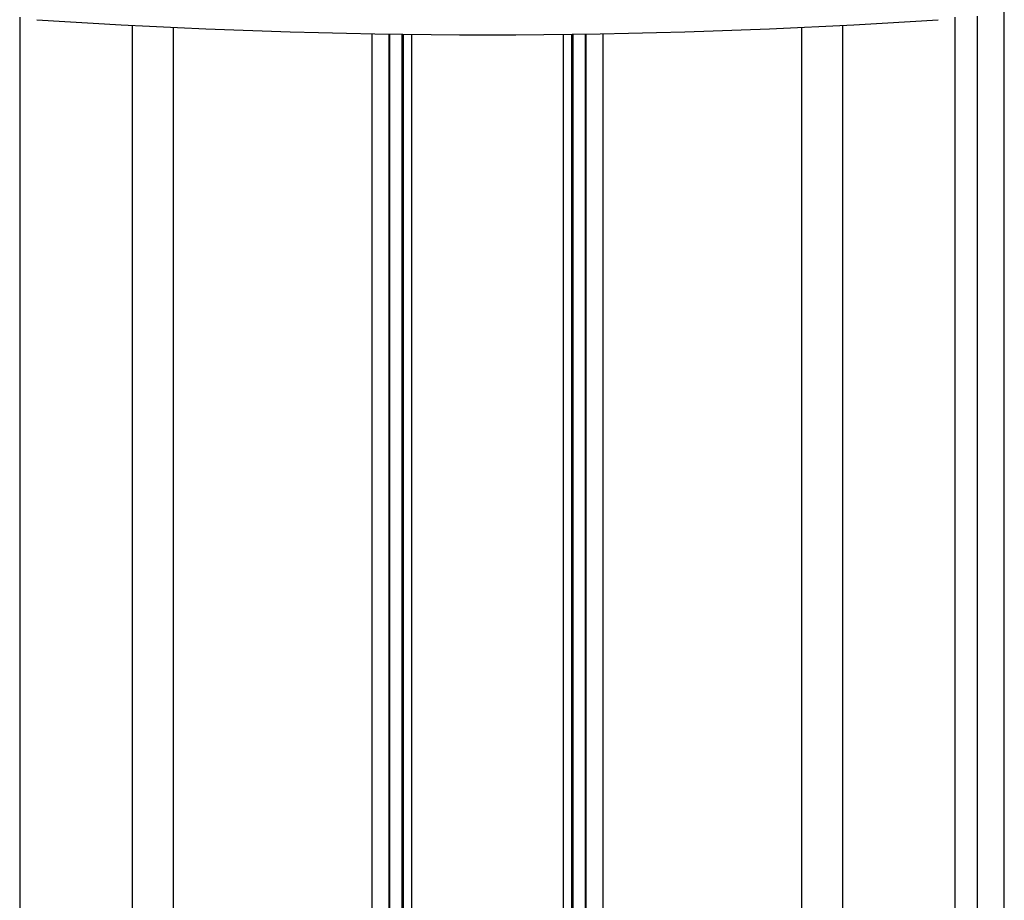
# Paper-space layout '4M DUO Surface plate' of a CAD drawing. Header units: millimetres. Extents: x 20 to 26560, y 40 to 17993.
# Tile 80 of 87: x 22442 to 22689, y 6348 to 6568. Entities that reach past the tile are written whole.
import ezdxf

# ---------------------------------------------------------------- set-up
doc = ezdxf.new("R2010")
doc.units = ezdxf.units.MM

psp = doc.layouts.new('4M DUO Surface plate')

# ---------------------------------------------------------------- linework, layer by layer
at = {"color": 8, "linetype": 'Continuous', "lineweight": 25, "ltscale": 2}
for p, q in [((22689.05, 2354.33), (22689.05, 6571.31)), ((22442.21, 6568.86), (22442.21, 2354.33)), ((22676.78, 2354.33), (22676.78, 6568.86)), ((22682.25, 6569.08), (22682.25, 2354.33)), ((22470.46, 2354.33), (22470.46, 6566.8)), ((22480.66, 6566.29), (22480.66, 2354.33)), ((22638.33, 2354.33), (22638.33, 6566.29)), ((22648.53, 6566.8), (22648.53, 2354.33)), ((22530.57, 6061.59), (22530.57, 6564.71)), ((22535, 6340.14), (22535, 6564.64)), ((22538.45, 6068.44), (22538.45, 6564.59)), ((22540.44, 6564.57), (22540.44, 6069.74)), ((22578.55, 6069.74), (22578.55, 6564.57)), ((22580.55, 6564.59), (22580.55, 6068.45)), ((22583.99, 6564.64), (22583.99, 6340.14)), ((22588.43, 6564.71), (22588.43, 6061.59))]:
    psp.add_line(p, q, dxfattribs=at)
at = {"color": 7, "linetype": 'Continuous', "lineweight": 25, "ltscale": 2}
for p, q in [((22689.06, 2354.33), (22689.06, 6571.32)), ((22534.86, 6065.77), (22534.86, 6564.64)), ((22538, 6564.59), (22538, 6337.41)), ((22581, 6337.41), (22581, 6564.59)), ((22584.14, 6564.64), (22584.14, 6065.76))]:
    psp.add_line(p, q, dxfattribs=at)
at = {"color": 7, "linetype": 'Continuous', "lineweight": 25, "ltscale": 4}
psp.add_arc((22559.5, 8258.02), 1693.56, 266.17378, 273.82622, dxfattribs=at)

doc.saveas('drawing.dxf')
